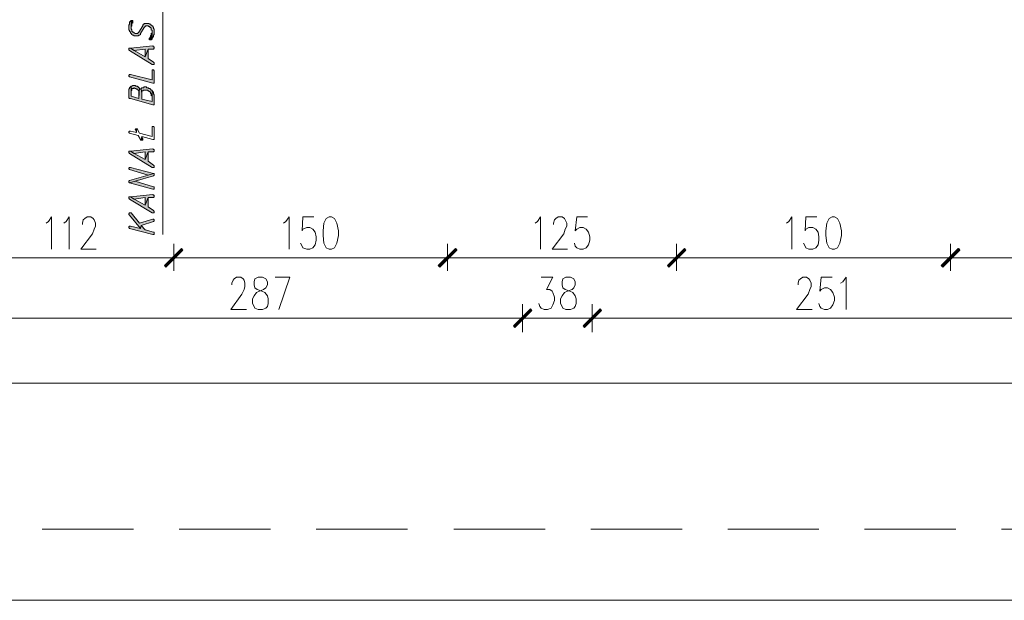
# Model space of a CAD drawing. Header units: inches. Extents: x 1504 to 12593, y -807 to 3183.
# Tile 24 of 256: x 3659 to 4196, y -807 to -489. Entities that reach past the tile are written whole.
import ezdxf

# ---------------------------------------------------------------- set-up
doc = ezdxf.new("R2010")
doc.units = ezdxf.units.IN
doc.header["$MEASUREMENT"] = 0
for name, color, linetype in [('at_Entity', 7, 'Continuous'), ('at_Rect', 7, 'Continuous'), ('at_Solid', 7, 'Continuous')]:
    doc.layers.add(name, color=color, linetype=linetype)

msp = doc.modelspace()

# ---------------------------------------------------------------- hatches: boundary and pattern name
at = {"layer": 'at_Solid', "lineweight": 15}
for points in [[(3718.07, -493.62), (3718.07, -494.89), (3718.51, -495.31), (3718.51, -495.74), (3718.96, -496.16), (3718.96, -496.58), (3719.35, -497), (3719.79, -497.42), (3720.19, -497.85), (3720.63, -497.85), (3721.02, -498.27), (3723.14, -498.27), (3723.59, -497.85), (3723.98, -497.85), (3724.43, -497.42), (3724.43, -497), (3726.54, -493.62), (3726.94, -493.2), (3727.38, -492.78), (3728.66, -492.78), (3729.06, -493.2), (3729.5, -493.2), (3729.5, -493.62), (3729.89, -493.62), (3730.34, -494.04), (3730.34, -494.89), (3730.78, -495.31), (3730.78, -499.96), (3730.78, -499.54), (3731.18, -499.11), (3731.18, -498.69), (3731.62, -498.69), (3731.62, -497.85), (3732.01, -497.42), (3732.01, -494.47), (3731.62, -494.47), (3731.62, -493.62), (3731.18, -493.2), (3731.18, -492.78), (3730.78, -492.78), (3730.34, -492.36), (3729.89, -491.93), (3729.5, -491.93), (3729.06, -491.51), (3726.54, -491.51), (3726.54, -491.93), (3726.1, -491.93), (3725.71, -492.36), (3725.71, -492.78), (3723.59, -496.16), (3723.14, -496.58), (3722.75, -497), (3721.47, -497), (3721.02, -496.58), (3720.63, -496.16), (3720.19, -496.16), (3719.79, -495.74), (3719.79, -494.89), (3719.35, -494.47), (3719.35, -489.82), (3718.96, -490.24), (3718.51, -490.67), (3718.51, -491.93), (3718.07, -492.36), (3718.07, -493.2)], [(3719.35, -489.82), (3719.35, -494.04), (3719.35, -493.2), (3719.79, -492.78), (3719.79, -491.51), (3720.19, -491.09), (3720.19, -490.67), (3720.19, -489.82), (3719.79, -489.82)], [(3729.06, -499.96), (3729.5, -500.38), (3730.34, -500.38), (3730.78, -499.96), (3730.78, -495.74), (3730.78, -496.58), (3730.34, -497), (3730.34, -497.85), (3729.89, -498.27), (3729.89, -498.69), (3729.5, -499.11), (3729.5, -499.54)], [(3718.07, -505.45), (3718.07, -505.87), (3718.51, -506.29), (3730.78, -513.9), (3732.01, -513.9), (3732.01, -513.05), (3731.62, -512.63), (3728.66, -510.52), (3728.66, -505.45), (3726.94, -509.67), (3721.02, -506.29), (3718.96, -505.03), (3718.07, -505.03)], [(3718.96, -505.03), (3721.02, -506.29), (3726.94, -505.45), (3726.94, -509.67), (3728.66, -505.45), (3731.62, -505.45), (3732.01, -505.03), (3732.01, -504.18), (3731.62, -504.18), (3731.18, -503.76)], [(3718.07, -520.23), (3718.51, -520.66), (3731.18, -524.03), (3732.01, -524.03), (3732.01, -517.28), (3731.62, -516.85), (3730.78, -516.85), (3730.78, -522.35), (3718.96, -519.39), (3718.51, -519.39), (3718.07, -519.81)], [(3718.07, -528.26), (3718.07, -531.64), (3718.07, -532.06), (3718.51, -532.48), (3718.96, -532.48), (3731.18, -535.86), (3732.01, -535.86), (3732.01, -531.64), (3732.01, -530.37), (3731.62, -529.95), (3731.62, -529.1), (3731.18, -528.68), (3730.78, -528.26), (3730.78, -527.84), (3730.78, -534.17), (3725.26, -532.91), (3725.26, -529.95), (3724.87, -526.99), (3724.87, -527.41), (3724.43, -527.41), (3723.98, -526.99), (3723.98, -526.57), (3723.59, -532.48), (3719.35, -531.22), (3719.35, -525.73), (3718.96, -526.15), (3718.51, -526.57), (3718.51, -526.99), (3718.07, -527.41), (3718.07, -527.84)], [(3719.35, -525.73), (3719.35, -528.26), (3719.79, -527.84), (3719.79, -526.99), (3720.63, -526.99), (3721.02, -526.57), (3721.47, -526.99), (3721.91, -526.99), (3722.31, -527.41), (3722.75, -527.41), (3723.14, -527.84), (3723.59, -528.26), (3723.59, -532.48), (3723.98, -526.57), (3723.59, -526.57), (3723.14, -526.15), (3722.75, -526.15), (3722.75, -525.73), (3721.91, -525.73), (3721.47, -525.3), (3720.19, -525.3), (3719.79, -525.73)], [(3724.87, -526.99), (3725.26, -529.95), (3725.26, -528.26), (3725.71, -528.26), (3726.1, -527.84), (3728.22, -527.84), (3728.66, -528.26), (3729.06, -528.26), (3729.06, -528.68), (3729.5, -528.68), (3729.89, -529.1), (3729.89, -529.53), (3730.34, -529.95), (3730.34, -530.79), (3730.78, -531.22), (3730.78, -534.17), (3730.78, -527.84), (3730.34, -527.84), (3729.89, -527.41), (3729.5, -526.99), (3729.06, -526.99), (3728.66, -526.57), (3727.83, -526.57), (3727.83, -526.15), (3726.54, -526.15), (3726.1, -526.57), (3725.26, -526.57)], [(3724.87, -555.29), (3725.71, -555.29), (3725.71, -554.87), (3725.71, -554.45), (3725.26, -553.18)], [(3718.07, -561.63), (3718.07, -562.05), (3718.51, -562.47), (3730.78, -570.08), (3732.01, -570.08), (3732.01, -569.23), (3731.62, -568.81), (3728.66, -566.7), (3728.66, -561.63), (3726.94, -565.85), (3721.02, -562.47), (3718.96, -561.21), (3718.07, -561.21)], [(3718.96, -561.21), (3721.02, -562.47), (3726.94, -561.63), (3726.94, -565.85), (3728.66, -561.63), (3731.62, -561.63), (3732.01, -561.21), (3732.01, -560.36), (3731.62, -560.36), (3731.18, -559.94)], [(3718.07, -570.92), (3718.51, -571.34), (3728.66, -574.3), (3731.62, -573.46), (3718.96, -570.08), (3718.51, -570.08), (3718.07, -570.5)], [(3718.07, -578.1), (3718.51, -578.53), (3721.47, -577.68), (3731.62, -574.72), (3732.01, -574.3), (3732.01, -573.88), (3732.01, -573.46), (3731.62, -573.46), (3728.66, -574.3), (3718.51, -577.26), (3718.07, -577.68)], [(3718.51, -578.53), (3731.18, -581.91), (3732.01, -581.91), (3732.01, -581.06), (3732.01, -580.64), (3731.62, -580.64), (3721.47, -577.68)], [(3718.96, -586.13), (3721.02, -587.39), (3726.94, -586.55), (3726.94, -590.77), (3728.66, -586.55), (3731.62, -586.55), (3732.01, -586.13), (3732.01, -585.28), (3731.62, -585.28), (3731.18, -584.86)], [(3718.07, -586.55), (3718.07, -586.97), (3718.51, -587.39), (3730.78, -595), (3732.01, -595), (3732.01, -594.15), (3731.62, -593.73), (3728.66, -591.62), (3728.66, -586.55), (3726.94, -590.77), (3721.02, -587.39), (3718.96, -586.13), (3718.07, -586.13)], [(3718.07, -595.84), (3718.51, -596.27), (3724.43, -603.45), (3724.87, -601.76), (3731.62, -599.65), (3732.01, -599.22), (3732.01, -598.8), (3731.62, -598.38), (3731.18, -598.38), (3723.98, -600.49), (3719.35, -595), (3718.51, -595), (3718.07, -595.42)], [(3718.07, -603.02), (3718.51, -603.45), (3731.18, -606.83), (3732.01, -606.83), (3732.01, -605.98), (3732.01, -605.56), (3731.62, -605.56), (3726.94, -604.29), (3724.87, -601.76), (3724.43, -603.45), (3718.96, -602.18), (3718.51, -602.18), (3718.07, -602.6)], [(3746.8, -614.43), (3738.37, -624.57), (3737.54, -623.72)], [(3737.54, -623.72), (3738.37, -624.57), (3746.8, -614.43)], [(3747.63, -615.27), (3746.8, -614.43), (3738.37, -624.57)], [(3738.37, -624.57), (3746.8, -614.43), (3747.63, -615.27)], [(3896.34, -614.43), (3887.89, -624.57), (3887.05, -623.72)], [(3887.05, -623.72), (3887.89, -624.57), (3896.76, -614.43)], [(3897.19, -615.27), (3896.34, -614.43), (3887.89, -624.57)], [(3887.89, -624.57), (3896.76, -614.43), (3897.19, -615.27)], [(4021.38, -614.43), (4012.92, -624.57), (4012.08, -623.72)], [(4012.08, -623.72), (4012.92, -624.57), (4021.38, -614.43)], [(4022.22, -615.27), (4021.38, -614.43), (4012.92, -624.57)], [(4012.92, -624.57), (4021.38, -614.43), (4022.22, -615.27)], [(4170.9, -614.43), (4162.46, -624.57), (4161.61, -623.72)], [(4161.61, -623.72), (4162.46, -624.57), (4171.33, -614.43)], [(4171.75, -615.27), (4170.9, -614.43), (4162.46, -624.57)], [(4162.46, -624.57), (4171.33, -614.43), (4171.75, -615.27)], [(3937.32, -647.38), (3928.87, -657.51), (3928.02, -656.67)], [(3928.02, -656.67), (3928.87, -657.51), (3937.32, -647.38)], [(3938.16, -648.22), (3937.32, -647.38), (3928.87, -657.51)], [(3928.87, -657.51), (3937.32, -647.38), (3938.16, -648.22)], [(3975.33, -647.38), (3966.88, -657.51), (3966.04, -656.67)], [(3966.04, -656.67), (3966.88, -657.51), (3975.33, -647.38)], [(3976.18, -648.22), (3975.33, -647.38), (3966.88, -657.51)], [(3966.88, -657.51), (3975.33, -647.38), (3976.18, -648.22)]]:
    msp.add_hatch(color=7, dxfattribs=at).paths.add_polyline_path(points)

# ---------------------------------------------------------------- linework, layer by layer
at = {"layer": 'at_Entity', "color": 7, "lineweight": 15}
for p, q in [((3736.7, -606.83), (3736.7, -356.34)), ((3718.51, -491.93), (3718.07, -492.36)), ((3718.07, -492.36), (3718.07, -493.2)), ((3718.07, -493.2), (3718.07, -493.62)), ((3718.07, -493.62), (3718.07, -494.89)), ((3718.96, -490.24), (3718.51, -490.67)), ((3718.51, -490.67), (3718.51, -491.93)), ((3719.35, -489.82), (3718.96, -490.24)), ((3718.96, -490.24), (3718.96, -490.24)), ((3719.35, -489.82), (3719.35, -494.04)), ((3719.79, -489.82), (3719.35, -489.82)), ((3719.35, -494.47), (3719.35, -489.82)), ((3719.35, -489.82), (3719.35, -489.82)), ((3719.35, -493.2), (3719.79, -492.78)), ((3719.35, -494.04), (3719.35, -493.2)), ((3719.79, -494.89), (3719.35, -494.47)), ((3720.19, -489.82), (3719.79, -489.82)), ((3719.79, -491.51), (3720.19, -491.09)), ((3719.79, -492.78), (3719.79, -491.51)), ((3720.19, -490.67), (3720.19, -489.82)), ((3720.19, -491.09), (3720.19, -490.67)), ((3725.71, -492.78), (3723.59, -496.16)), ((3724.43, -497), (3726.54, -493.62)), ((3726.1, -491.93), (3725.71, -492.36)), ((3725.71, -492.36), (3725.71, -492.78)), ((3726.54, -491.93), (3726.1, -491.93)), ((3729.06, -491.51), (3726.54, -491.51)), ((3726.54, -491.51), (3726.54, -491.93)), ((3726.54, -493.62), (3726.94, -493.2)), ((3726.94, -493.2), (3727.38, -492.78)), ((3726.94, -493.2), (3726.94, -493.2)), ((3727.38, -492.78), (3728.66, -492.78)), ((3728.66, -492.78), (3729.06, -493.2)), ((3729.5, -491.93), (3729.06, -491.51)), ((3729.06, -493.2), (3729.5, -493.2)), ((3729.89, -491.93), (3729.5, -491.93)), ((3729.5, -493.2), (3729.5, -493.62)), ((3729.5, -493.62), (3729.89, -493.62)), ((3730.34, -492.36), (3729.89, -491.93)), ((3729.89, -493.62), (3730.34, -494.04)), ((3730.78, -492.78), (3730.34, -492.36)), ((3730.34, -492.36), (3730.34, -492.36)), ((3730.34, -494.04), (3730.34, -494.89)), ((3731.18, -492.78), (3730.78, -492.78)), ((3731.18, -493.2), (3731.18, -492.78)), ((3731.62, -493.62), (3731.18, -493.2)), ((3731.62, -494.47), (3731.62, -493.62)), ((3732.01, -494.47), (3731.62, -494.47)), ((3732.01, -497.42), (3732.01, -494.47)), ((3718.07, -494.89), (3718.51, -495.31)), ((3718.51, -495.31), (3718.51, -495.74)), ((3718.51, -495.74), (3718.51, -495.74)), ((3718.51, -495.74), (3718.96, -496.16)), ((3718.96, -496.16), (3718.96, -496.58)), ((3718.96, -496.58), (3719.35, -497)), ((3719.35, -497), (3719.35, -497)), ((3719.35, -497), (3719.79, -497.42)), ((3719.79, -495.74), (3719.79, -494.89)), ((3720.19, -496.16), (3719.79, -495.74)), ((3719.79, -497.42), (3719.79, -497.42)), ((3719.79, -497.42), (3720.19, -497.85)), ((3720.63, -496.16), (3720.19, -496.16)), ((3720.19, -497.85), (3720.63, -497.85)), ((3721.02, -496.58), (3720.63, -496.16)), ((3720.63, -497.85), (3721.02, -498.27)), ((3721.47, -497), (3721.02, -496.58)), ((3721.02, -496.58), (3721.02, -496.58)), ((3721.02, -498.27), (3723.14, -498.27)), ((3722.75, -497), (3721.47, -497)), ((3723.14, -496.58), (3722.75, -497)), ((3723.59, -496.16), (3723.14, -496.58)), ((3723.14, -496.58), (3723.14, -496.58)), ((3723.14, -498.27), (3723.59, -497.85)), ((3723.59, -497.85), (3723.98, -497.85)), ((3723.98, -497.85), (3724.43, -497.42)), ((3724.43, -497.42), (3724.43, -497)), ((3729.5, -499.54), (3729.06, -499.96)), ((3729.89, -498.69), (3729.5, -499.11)), ((3729.5, -499.11), (3729.5, -499.54)), ((3729.5, -499.54), (3729.5, -499.54)), ((3730.34, -497.85), (3729.89, -498.27)), ((3729.89, -498.27), (3729.89, -498.69)), ((3730.34, -494.89), (3730.78, -495.31)), ((3730.78, -496.58), (3730.34, -497)), ((3730.34, -497), (3730.34, -497.85)), ((3730.78, -495.31), (3730.78, -499.96)), ((3730.78, -499.96), (3730.78, -495.74)), ((3730.78, -495.74), (3730.78, -496.58)), ((3730.78, -499.54), (3731.18, -499.11)), ((3730.78, -499.96), (3730.78, -499.54)), ((3731.18, -499.11), (3731.18, -498.69)), ((3731.18, -498.69), (3731.62, -498.69)), ((3731.62, -497.85), (3732.01, -497.42)), ((3731.62, -498.69), (3731.62, -497.85)), ((3718.96, -505.03), (3718.07, -505.03)), ((3718.07, -505.03), (3718.07, -505.45)), ((3731.18, -503.76), (3718.96, -505.03)), ((3718.96, -505.03), (3721.02, -506.29)), ((3721.02, -506.29), (3718.96, -505.03)), ((3729.06, -499.96), (3729.06, -499.96)), ((3729.06, -499.96), (3729.5, -500.38)), ((3729.5, -500.38), (3730.34, -500.38)), ((3730.34, -500.38), (3730.78, -499.96)), ((3731.62, -504.18), (3731.18, -503.76)), ((3732.01, -504.18), (3731.62, -504.18)), ((3731.62, -505.45), (3732.01, -505.03)), ((3732.01, -505.03), (3732.01, -504.18)), ((3718.07, -505.45), (3718.07, -505.87)), ((3718.07, -505.87), (3718.51, -506.29)), ((3718.51, -506.29), (3730.78, -513.9)), ((3721.02, -506.29), (3726.94, -505.45)), ((3726.94, -509.67), (3721.02, -506.29)), ((3726.94, -505.45), (3726.94, -509.67)), ((3726.94, -509.67), (3728.66, -505.45)), ((3728.66, -505.45), (3726.94, -509.67)), ((3728.66, -505.45), (3731.62, -505.45)), ((3728.66, -510.52), (3728.66, -505.45)), ((3731.62, -512.63), (3728.66, -510.52)), ((3730.78, -513.9), (3732.01, -513.9)), ((3732.01, -513.05), (3731.62, -512.63)), ((3732.01, -513.9), (3732.01, -513.05)), ((3732.01, -513.05), (3732.01, -513.05)), ((3718.51, -519.39), (3718.07, -519.81)), ((3718.07, -519.81), (3718.07, -520.23)), ((3718.07, -520.23), (3718.07, -520.23)), ((3718.07, -520.23), (3718.51, -520.66)), ((3718.96, -519.39), (3718.51, -519.39)), ((3718.51, -520.66), (3718.51, -520.66)), ((3718.51, -520.66), (3731.18, -524.03)), ((3730.78, -522.35), (3718.96, -519.39)), ((3731.62, -516.85), (3730.78, -516.85)), ((3730.78, -516.85), (3730.78, -522.35)), ((3732.01, -517.28), (3731.62, -516.85)), ((3732.01, -524.03), (3732.01, -517.28)), ((3718.96, -526.15), (3718.51, -526.57)), ((3718.51, -526.57), (3718.51, -526.99)), ((3719.35, -525.73), (3718.96, -526.15)), ((3718.96, -526.15), (3718.96, -526.15)), ((3719.35, -525.73), (3719.35, -528.26)), ((3719.79, -525.73), (3719.35, -525.73)), ((3719.35, -531.22), (3719.35, -525.73)), ((3720.19, -525.3), (3719.79, -525.73)), ((3721.47, -525.3), (3720.19, -525.3)), ((3720.63, -526.99), (3721.02, -526.57)), ((3721.02, -526.57), (3721.02, -526.57)), ((3721.02, -526.57), (3721.47, -526.99)), ((3721.91, -525.73), (3721.47, -525.3)), ((3722.75, -525.73), (3721.91, -525.73)), ((3722.75, -526.15), (3722.75, -525.73)), ((3723.14, -526.15), (3722.75, -526.15)), ((3723.59, -526.57), (3723.14, -526.15)), ((3723.59, -532.48), (3723.98, -526.57)), ((3723.98, -526.57), (3723.59, -526.57)), ((3723.98, -526.57), (3723.59, -532.48)), ((3723.98, -526.99), (3723.98, -526.57)), ((3725.26, -526.57), (3724.87, -526.99)), ((3726.1, -526.57), (3725.26, -526.57)), ((3726.54, -526.15), (3726.1, -526.57)), ((3727.83, -526.15), (3726.54, -526.15)), ((3727.83, -526.57), (3727.83, -526.15)), ((3728.66, -526.57), (3727.83, -526.57)), ((3729.06, -526.99), (3728.66, -526.57)), ((3731.18, -524.03), (3732.01, -524.03)), ((3718.51, -526.99), (3718.07, -527.41)), ((3718.07, -527.41), (3718.07, -527.84)), ((3718.07, -527.84), (3718.07, -528.26)), ((3718.07, -528.26), (3718.07, -531.64)), ((3718.07, -531.64), (3718.07, -532.06)), ((3718.07, -532.06), (3718.51, -532.48)), ((3719.35, -528.26), (3719.79, -527.84)), ((3719.35, -528.26), (3719.35, -528.26)), ((3723.59, -532.48), (3719.35, -531.22)), ((3719.79, -527.84), (3719.79, -526.99)), ((3719.79, -526.99), (3720.63, -526.99)), ((3721.47, -526.99), (3721.91, -526.99)), ((3721.91, -526.99), (3722.31, -527.41)), ((3722.31, -527.41), (3722.75, -527.41)), ((3722.75, -527.41), (3723.14, -527.84)), ((3723.14, -527.84), (3723.14, -527.84)), ((3723.14, -527.84), (3723.59, -528.26)), ((3723.59, -528.26), (3723.59, -532.48)), ((3724.43, -527.41), (3723.98, -526.99)), ((3724.87, -527.41), (3724.43, -527.41)), ((3724.87, -526.99), (3725.26, -529.95)), ((3725.26, -529.95), (3724.87, -526.99)), ((3724.87, -526.99), (3724.87, -527.41)), ((3725.26, -529.95), (3725.26, -528.26)), ((3725.26, -528.26), (3725.71, -528.26)), ((3725.26, -532.91), (3725.26, -529.95)), ((3725.71, -528.26), (3726.1, -527.84)), ((3726.1, -527.84), (3728.22, -527.84)), ((3728.22, -527.84), (3728.66, -528.26)), ((3728.66, -528.26), (3729.06, -528.26)), ((3729.5, -526.99), (3729.06, -526.99)), ((3729.06, -528.26), (3729.06, -528.68)), ((3729.06, -528.68), (3729.5, -528.68)), ((3729.89, -527.41), (3729.5, -526.99)), ((3729.5, -528.68), (3729.89, -529.1)), ((3730.34, -527.84), (3729.89, -527.41)), ((3729.89, -527.41), (3729.89, -527.41)), ((3729.89, -529.1), (3729.89, -529.53)), ((3729.89, -529.53), (3730.34, -529.95)), ((3730.78, -527.84), (3730.34, -527.84)), ((3730.34, -529.95), (3730.34, -530.79)), ((3730.34, -530.79), (3730.78, -531.22)), ((3730.78, -534.17), (3730.78, -527.84)), ((3730.78, -528.26), (3730.78, -527.84)), ((3730.78, -527.84), (3730.78, -534.17)), ((3731.18, -528.68), (3730.78, -528.26)), ((3730.78, -531.22), (3730.78, -534.17)), ((3731.62, -529.1), (3731.18, -528.68)), ((3731.18, -528.68), (3731.18, -528.68)), ((3731.62, -529.95), (3731.62, -529.1)), ((3732.01, -530.37), (3731.62, -529.95)), ((3732.01, -531.64), (3732.01, -530.37)), ((3732.01, -535.86), (3732.01, -531.64)), ((3718.51, -532.48), (3718.96, -532.48)), ((3718.96, -532.48), (3731.18, -535.86)), ((3730.78, -534.17), (3725.26, -532.91)), ((3731.18, -535.86), (3732.01, -535.86)), ((3731.62, -547.69), (3730.78, -547.69)), ((3730.78, -547.69), (3730.78, -553.18)), ((3732.01, -548.11), (3731.62, -547.69)), ((3732.01, -554.87), (3732.01, -548.11)), ((3718.51, -550.22), (3718.07, -550.65)), ((3718.07, -550.65), (3718.07, -551.07)), ((3718.07, -550.65), (3718.07, -550.65)), ((3718.07, -551.07), (3718.51, -551.49)), ((3718.96, -550.22), (3718.51, -550.22)), ((3718.51, -551.49), (3718.51, -551.49)), ((3718.51, -551.49), (3723.14, -552.76)), ((3722.31, -551.07), (3718.96, -550.22)), ((3721.91, -548.96), (3721.47, -549.38)), ((3721.47, -549.38), (3721.91, -549.8)), ((3721.47, -549.38), (3721.47, -549.38)), ((3722.31, -548.96), (3721.91, -548.96)), ((3721.91, -549.8), (3722.31, -551.07)), ((3722.31, -551.07), (3722.31, -548.96)), ((3722.75, -548.96), (3722.31, -548.96)), ((3722.31, -548.96), (3722.31, -551.07)), ((3722.75, -549.38), (3722.75, -548.96)), ((3723.98, -551.49), (3722.75, -549.38)), ((3723.14, -552.76), (3724.43, -554.87)), ((3730.78, -553.18), (3723.98, -551.49)), ((3725.26, -553.18), (3724.87, -555.29)), ((3724.87, -555.29), (3725.26, -553.18)), ((3725.71, -554.45), (3725.26, -553.18)), ((3725.26, -553.18), (3731.18, -554.87)), ((3724.43, -554.87), (3724.43, -555.29)), ((3724.43, -555.29), (3724.87, -555.29)), ((3724.87, -555.29), (3725.71, -555.29)), ((3725.71, -554.87), (3725.71, -554.45)), ((3725.71, -555.29), (3725.71, -554.87)), ((3731.18, -554.87), (3732.01, -554.87)), ((3718.96, -561.21), (3718.07, -561.21)), ((3718.07, -561.21), (3718.07, -561.63)), ((3718.07, -561.63), (3718.07, -562.05)), ((3718.07, -562.05), (3718.51, -562.47)), ((3718.51, -562.47), (3730.78, -570.08)), ((3731.18, -559.94), (3718.96, -561.21)), ((3718.96, -561.21), (3721.02, -562.47)), ((3721.02, -562.47), (3718.96, -561.21)), ((3721.02, -562.47), (3726.94, -561.63)), ((3726.94, -565.85), (3721.02, -562.47)), ((3726.94, -561.63), (3726.94, -565.85)), ((3726.94, -565.85), (3728.66, -561.63)), ((3728.66, -561.63), (3726.94, -565.85)), ((3728.66, -561.63), (3731.62, -561.63)), ((3728.66, -566.7), (3728.66, -561.63)), ((3731.62, -560.36), (3731.18, -559.94)), ((3732.01, -560.36), (3731.62, -560.36)), ((3731.62, -561.63), (3732.01, -561.21)), ((3732.01, -561.21), (3732.01, -560.36)), ((3731.62, -568.81), (3728.66, -566.7)), ((3732.01, -569.23), (3731.62, -568.81)), ((3732.01, -570.08), (3732.01, -569.23)), ((3732.01, -569.23), (3732.01, -569.23)), ((3718.51, -570.08), (3718.07, -570.5)), ((3718.07, -570.5), (3718.07, -570.92)), ((3718.07, -570.92), (3718.07, -570.92)), ((3718.07, -570.92), (3718.51, -571.34)), ((3718.96, -570.08), (3718.51, -570.08)), ((3718.51, -571.34), (3718.51, -571.34)), ((3718.51, -571.34), (3728.66, -574.3)), ((3728.66, -574.3), (3718.51, -577.26)), ((3731.62, -573.46), (3718.96, -570.08)), ((3721.47, -577.68), (3731.62, -574.72)), ((3728.66, -574.3), (3731.62, -573.46)), ((3731.62, -573.46), (3728.66, -574.3)), ((3730.78, -570.08), (3732.01, -570.08)), ((3732.01, -573.46), (3731.62, -573.46)), ((3731.62, -574.72), (3732.01, -574.3)), ((3731.62, -574.72), (3731.62, -574.72)), ((3732.01, -573.88), (3732.01, -573.46)), ((3732.01, -574.3), (3732.01, -573.88)), ((3718.51, -577.26), (3718.07, -577.68)), ((3718.07, -577.68), (3718.07, -578.1)), ((3718.07, -578.1), (3718.07, -578.1)), ((3718.07, -578.1), (3718.51, -578.53)), ((3718.51, -577.26), (3718.51, -577.26)), ((3721.47, -577.68), (3718.51, -578.53)), ((3718.51, -578.53), (3721.47, -577.68)), ((3718.51, -578.53), (3731.18, -581.91)), ((3718.51, -578.53), (3718.51, -578.53)), ((3731.62, -580.64), (3721.47, -577.68)), ((3731.18, -584.86), (3718.96, -586.13)), ((3731.18, -581.91), (3732.01, -581.91)), ((3731.62, -585.28), (3731.18, -584.86)), ((3732.01, -580.64), (3731.62, -580.64)), ((3732.01, -585.28), (3731.62, -585.28)), ((3732.01, -581.06), (3732.01, -580.64)), ((3732.01, -581.91), (3732.01, -581.06)), ((3732.01, -586.13), (3732.01, -585.28)), ((3718.96, -586.13), (3718.07, -586.13)), ((3718.07, -586.13), (3718.07, -586.55)), ((3718.07, -586.55), (3718.07, -586.97)), ((3718.07, -586.97), (3718.51, -587.39)), ((3718.51, -587.39), (3730.78, -595)), ((3718.96, -586.13), (3721.02, -587.39)), ((3721.02, -587.39), (3718.96, -586.13)), ((3721.02, -587.39), (3726.94, -586.55)), ((3726.94, -590.77), (3721.02, -587.39)), ((3726.94, -586.55), (3726.94, -590.77)), ((3726.94, -590.77), (3728.66, -586.55)), ((3728.66, -586.55), (3726.94, -590.77)), ((3728.66, -586.55), (3731.62, -586.55)), ((3728.66, -591.62), (3728.66, -586.55)), ((3731.62, -586.55), (3732.01, -586.13)), ((3718.51, -595), (3718.07, -595.42)), ((3718.07, -595.42), (3718.07, -595.84)), ((3718.07, -595.84), (3718.07, -595.84)), ((3718.07, -595.84), (3718.51, -596.27)), ((3719.35, -595), (3718.51, -595)), ((3718.51, -596.27), (3724.43, -603.45)), ((3723.98, -600.49), (3719.35, -595)), ((3731.62, -593.73), (3728.66, -591.62)), ((3730.78, -595), (3732.01, -595)), ((3732.01, -594.15), (3731.62, -593.73)), ((3732.01, -595), (3732.01, -594.15)), ((3732.01, -594.15), (3732.01, -594.15)), ((3672.88, -600.49), (3674.16, -599.65)), ((3674.16, -599.65), (3675.83, -597.11)), ((3675.83, -597.11), (3675.83, -614.85)), ((3682.58, -600.49), (3683.87, -599.65)), ((3683.87, -599.65), (3685.54, -597.11)), ((3685.54, -597.11), (3685.54, -614.85)), ((3692.74, -600.49), (3693.18, -598.8)), ((3692.74, -601.33), (3692.74, -600.49)), ((3693.18, -598.8), (3694.02, -597.95)), ((3694.02, -597.95), (3695.3, -597.11)), ((3695.3, -597.11), (3697.37, -597.11)), ((3697.37, -597.11), (3698.65, -597.95)), ((3698.65, -597.95), (3699.1, -598.8)), ((3699.1, -598.8), (3699.93, -600.49)), ((3699.93, -600.49), (3699.93, -602.18)), ((3731.18, -598.38), (3723.98, -600.49)), ((3724.43, -603.45), (3724.87, -601.76)), ((3724.87, -601.76), (3724.43, -603.45)), ((3724.87, -601.76), (3731.62, -599.65)), ((3726.94, -604.29), (3724.87, -601.76)), ((3731.62, -598.38), (3731.18, -598.38)), ((3732.01, -598.8), (3731.62, -598.38)), ((3731.62, -599.65), (3732.01, -599.22)), ((3731.62, -599.65), (3731.62, -599.65)), ((3732.01, -599.22), (3732.01, -598.8)), ((3732.01, -598.8), (3732.01, -598.8)), ((3802.58, -600.49), (3803.81, -599.65)), ((3803.81, -599.65), (3805.54, -597.11)), ((3805.54, -597.11), (3805.54, -614.85)), ((3813.13, -597.11), (3812.68, -604.72)), ((3819.05, -597.11), (3813.13, -597.11)), ((3824.54, -600.49), (3824.11, -604.72)), ((3825.8, -597.95), (3824.54, -600.49)), ((3827.49, -597.11), (3825.8, -597.95)), ((3828.76, -597.11), (3827.49, -597.11)), ((3830.45, -597.95), (3828.76, -597.11)), ((3831.72, -600.49), (3830.45, -597.95)), ((3832.56, -604.72), (3831.72, -600.49)), ((3939.85, -600.49), (3941.12, -599.65)), ((3941.12, -599.65), (3942.8, -597.11)), ((3942.8, -597.11), (3942.8, -614.85)), ((3949.98, -600.49), (3950.41, -598.8)), ((3949.98, -601.33), (3949.98, -600.49)), ((3950.41, -598.8), (3951.26, -597.95)), ((3951.26, -597.95), (3952.52, -597.11)), ((3952.52, -597.11), (3954.63, -597.11)), ((3954.63, -597.11), (3955.9, -597.95)), ((3955.9, -597.95), (3956.32, -598.8)), ((3956.32, -598.8), (3957.17, -600.49)), ((3957.17, -600.49), (3957.17, -602.18)), ((3962.66, -597.11), (3961.82, -604.72)), ((3968.57, -597.11), (3962.66, -597.11)), ((4077.13, -600.49), (4078.4, -599.65)), ((4078.4, -599.65), (4080.09, -597.11)), ((4080.09, -597.11), (4080.09, -614.85)), ((4087.69, -597.11), (4087.27, -604.72)), ((4093.6, -597.11), (4087.69, -597.11)), ((4099.09, -600.49), (4098.67, -604.72)), ((4100.37, -597.95), (4099.09, -600.49)), ((4102.05, -597.11), (4100.37, -597.95)), ((4103.32, -597.11), (4102.05, -597.11)), ((4105.01, -597.95), (4103.32, -597.11)), ((4106.28, -600.49), (4105.01, -597.95)), ((4107.12, -604.72), (4106.28, -600.49)), ((3698.26, -606.4), (3691.9, -614.85)), ((3699.1, -603.87), (3698.26, -606.4)), ((3699.93, -602.18), (3699.1, -603.87)), ((3718.51, -602.18), (3718.07, -602.6)), ((3718.07, -602.6), (3718.07, -603.02)), ((3718.07, -603.02), (3718.07, -603.02)), ((3718.07, -603.02), (3718.51, -603.45)), ((3718.96, -602.18), (3718.51, -602.18)), ((3718.51, -603.45), (3718.51, -603.45)), ((3718.51, -603.45), (3731.18, -606.83)), ((3724.43, -603.45), (3718.96, -602.18)), ((3731.62, -605.56), (3726.94, -604.29)), ((3731.18, -606.83), (3732.01, -606.83)), ((3732.01, -605.56), (3731.62, -605.56)), ((3732.01, -605.98), (3732.01, -605.56)), ((3732.01, -606.83), (3732.01, -605.98)), ((3812.68, -604.72), (3813.13, -603.87)), ((3813.13, -603.87), (3815.24, -603.02)), ((3815.24, -603.02), (3816.93, -603.02)), ((3816.93, -603.02), (3818.62, -603.87)), ((3818.62, -603.87), (3819.89, -605.56)), ((3819.89, -605.56), (3820.31, -608.09)), ((3824.11, -604.72), (3824.11, -607.25)), ((3824.11, -607.25), (3824.54, -611.47)), ((3831.72, -611.47), (3832.56, -607.25)), ((3832.56, -607.25), (3832.56, -604.72)), ((3955.48, -606.4), (3949.14, -614.85)), ((3956.32, -603.87), (3955.48, -606.4)), ((3957.17, -602.18), (3956.32, -603.87)), ((3961.82, -604.72), (3962.66, -603.87)), ((3962.66, -603.87), (3964.35, -603.02)), ((3964.35, -603.02), (3966.04, -603.02)), ((3966.04, -603.02), (3967.73, -603.87)), ((3967.73, -603.87), (3969, -605.56)), ((3969, -605.56), (3969.84, -608.09)), ((4087.27, -604.72), (4087.69, -603.87)), ((4087.69, -603.87), (4089.38, -603.02)), ((4089.38, -603.02), (4091.49, -603.02)), ((4091.49, -603.02), (4093.18, -603.87)), ((4093.18, -603.87), (4094.45, -605.56)), ((4094.45, -605.56), (4094.87, -608.09)), ((4098.67, -604.72), (4098.67, -607.25)), ((4098.67, -607.25), (4099.09, -611.47)), ((4106.28, -611.47), (4107.12, -607.25)), ((4107.12, -607.25), (4107.12, -604.72)), ((3742.61, -611.9), (3742.61, -626.68)), ((3742.61, -626.68), (3742.61, -611.9)), ((3812.68, -613.16), (3811.84, -611.47)), ((3819.89, -612.32), (3818.62, -614.01)), ((3820.31, -609.78), (3819.89, -612.32)), ((3820.31, -608.09), (3820.31, -609.78)), ((3824.54, -611.47), (3825.8, -614.01)), ((3830.45, -614.01), (3831.72, -611.47)), ((3892.12, -611.9), (3892.12, -626.68)), ((3892.12, -626.68), (3892.12, -611.9)), ((3961.82, -613.16), (3961.39, -611.47)), ((3969, -612.32), (3967.73, -614.01)), ((3969.84, -609.78), (3969, -612.32)), ((3969.84, -608.09), (3969.84, -609.78)), ((4017.15, -611.9), (4017.15, -626.68)), ((4017.15, -626.68), (4017.15, -611.9)), ((4087.27, -613.16), (4086.42, -611.47)), ((4094.45, -612.32), (4093.18, -614.01)), ((4094.87, -609.78), (4094.45, -612.32)), ((4094.87, -608.09), (4094.87, -609.78)), ((4099.09, -611.47), (4100.37, -614.01)), ((4105.01, -614.01), (4106.28, -611.47)), ((4166.68, -611.9), (4166.68, -626.68)), ((4166.68, -626.68), (4166.68, -611.9)), ((3691.9, -614.85), (3700.32, -614.85)), ((3737.54, -623.72), (3746.8, -614.43)), ((3746.8, -614.43), (3737.54, -623.72)), ((3737.93, -624.14), (3747.24, -614.85)), ((3747.24, -614.85), (3737.93, -624.14)), ((3746.8, -614.43), (3738.37, -624.57)), ((3746.8, -614.43), (3738.37, -624.57)), ((3738.37, -624.57), (3746.8, -614.43)), ((3738.37, -624.57), (3746.8, -614.43)), ((3738.37, -624.57), (3747.63, -615.27)), ((3747.63, -615.27), (3738.37, -624.57)), ((3747.63, -615.27), (3746.8, -614.43)), ((3746.8, -614.43), (3747.63, -615.27)), ((3813.13, -614.01), (3812.68, -613.16)), ((3815.24, -614.85), (3813.13, -614.01)), ((3816.93, -614.85), (3815.24, -614.85)), ((3818.62, -614.01), (3816.93, -614.85)), ((3825.8, -614.01), (3827.49, -614.85)), ((3827.49, -614.85), (3828.76, -614.85)), ((3828.76, -614.85), (3830.45, -614.01)), ((3887.05, -623.72), (3896.34, -614.43)), ((3896.76, -614.43), (3887.05, -623.72)), ((3887.47, -624.14), (3896.76, -614.85)), ((3897.19, -614.85), (3887.47, -624.14)), ((3896.34, -614.43), (3887.89, -624.57)), ((3896.34, -614.43), (3887.89, -624.57)), ((3887.89, -624.57), (3896.76, -614.43)), ((3887.89, -624.57), (3896.76, -614.43)), ((3887.89, -624.57), (3897.19, -615.27)), ((3897.19, -615.27), (3887.89, -624.57)), ((3897.19, -615.27), (3896.34, -614.43)), ((3896.76, -614.43), (3897.19, -615.27)), ((3949.14, -614.85), (3957.59, -614.85)), ((3962.66, -614.01), (3961.82, -613.16)), ((3964.35, -614.85), (3962.66, -614.01)), ((3966.04, -614.85), (3964.35, -614.85)), ((3967.73, -614.01), (3966.04, -614.85)), ((4012.08, -623.72), (4021.38, -614.43)), ((4021.38, -614.43), (4012.08, -623.72)), ((4012.51, -624.14), (4021.79, -614.85)), ((4021.79, -614.85), (4012.51, -624.14)), ((4021.38, -614.43), (4012.92, -624.57)), ((4021.38, -614.43), (4012.92, -624.57)), ((4012.92, -624.57), (4021.38, -614.43)), ((4012.92, -624.57), (4021.38, -614.43)), ((4012.92, -624.57), (4022.22, -615.27)), ((4022.22, -615.27), (4012.92, -624.57)), ((4022.22, -615.27), (4021.38, -614.43)), ((4021.38, -614.43), (4022.22, -615.27)), ((4087.69, -614.01), (4087.27, -613.16)), ((4089.38, -614.85), (4087.69, -614.01)), ((4091.49, -614.85), (4089.38, -614.85)), ((4093.18, -614.01), (4091.49, -614.85)), ((4100.37, -614.01), (4102.05, -614.85)), ((4102.05, -614.85), (4103.32, -614.85)), ((4103.32, -614.85), (4105.01, -614.01)), ((4161.61, -623.72), (4170.9, -614.43)), ((4171.33, -614.43), (4161.61, -623.72)), ((4162.03, -624.14), (4171.33, -614.85)), ((4171.33, -614.85), (4162.03, -624.14)), ((4170.9, -614.43), (4162.46, -624.57)), ((4170.9, -614.43), (4162.46, -624.57)), ((4162.46, -624.57), (4171.33, -614.43)), ((4162.46, -624.57), (4171.33, -614.43)), ((4162.46, -624.57), (4171.75, -615.27)), ((4171.75, -615.27), (4162.46, -624.57)), ((4171.75, -615.27), (4170.9, -614.43)), ((4171.33, -614.43), (4171.75, -615.27)), ((3636.56, -619.5), (3737.09, -619.5)), ((3734.58, -619.5), (3751.04, -619.5)), ((3751.04, -619.5), (3734.58, -619.5)), ((3748.08, -619.5), (3886.63, -619.5)), ((3884.09, -619.5), (3900.57, -619.5)), ((3900.57, -619.5), (3884.09, -619.5)), ((3898.04, -619.5), (4011.66, -619.5)), ((4008.7, -619.5), (4025.6, -619.5)), ((4025.6, -619.5), (4008.7, -619.5)), ((4022.64, -619.5), (4161.19, -619.5)), ((4158.65, -619.5), (4175.13, -619.5)), ((4175.13, -619.5), (4158.65, -619.5)), ((4172.59, -619.5), (4548.11, -619.5)), ((3738.37, -624.57), (3737.54, -623.72)), ((3737.54, -623.72), (3738.37, -624.57)), ((3887.89, -624.57), (3887.05, -623.72)), ((3887.05, -623.72), (3887.89, -624.57)), ((4012.92, -624.57), (4012.08, -623.72)), ((4012.08, -623.72), (4012.92, -624.57)), ((4162.46, -624.57), (4161.61, -623.72)), ((4161.61, -623.72), (4162.46, -624.57)), ((3774.24, -633.44), (3775.14, -631.75)), ((3774.24, -634.28), (3774.24, -633.44)), ((3775.14, -631.75), (3775.53, -630.9)), ((3775.53, -630.9), (3776.81, -630.06)), ((3776.81, -630.06), (3779.32, -630.06)), ((3779.32, -630.06), (3780.6, -630.9)), ((3780.6, -630.9), (3781.05, -631.75)), ((3781.05, -631.75), (3781.44, -633.44)), ((3781.44, -633.44), (3781.44, -635.13)), ((3786.96, -630.9), (3786.52, -632.59)), ((3786.52, -632.59), (3786.52, -634.28)), ((3788.64, -630.06), (3786.96, -630.9)), ((3791.15, -630.06), (3788.64, -630.06)), ((3792.88, -630.9), (3791.15, -630.06)), ((3793.71, -632.59), (3792.88, -630.9)), ((3793.71, -634.28), (3793.71, -632.59)), ((3797.9, -630.06), (3805.93, -630.06)), ((3805.93, -630.06), (3800.02, -647.8)), ((3943.23, -630.06), (3949.57, -630.06)), ((3949.57, -630.06), (3946.19, -636.82)), ((3955.06, -630.9), (3954.63, -632.59)), ((3954.63, -632.59), (3954.63, -634.28)), ((3956.75, -630.06), (3955.06, -630.9)), ((3959.28, -630.06), (3956.75, -630.06)), ((3960.97, -630.9), (3959.28, -630.06)), ((3961.82, -632.59), (3960.97, -630.9)), ((3961.82, -634.28), (3961.82, -632.59)), ((4083.47, -633.44), (4083.89, -631.75)), ((4083.47, -634.28), (4083.47, -633.44)), ((4083.89, -631.75), (4084.73, -630.9)), ((4084.73, -630.9), (4086, -630.06)), ((4086, -630.06), (4088.11, -630.06)), ((4088.11, -630.06), (4089.38, -630.9)), ((4089.38, -630.9), (4089.8, -631.75)), ((4089.8, -631.75), (4090.65, -633.44)), ((4090.65, -633.44), (4090.65, -635.13)), ((4096.14, -630.06), (4095.29, -637.66)), ((4102.05, -630.06), (4096.14, -630.06)), ((4106.7, -633.44), (4107.96, -632.59)), ((4107.96, -632.59), (4109.65, -630.06)), ((4109.65, -630.06), (4109.65, -647.8)), ((3779.77, -639.35), (3773.85, -647.8)), ((3781.05, -636.82), (3779.77, -639.35)), ((3781.44, -635.13), (3781.05, -636.82)), ((3786.52, -634.28), (3786.96, -635.97)), ((3786.52, -640.2), (3787.8, -638.51)), ((3786.96, -635.97), (3788.19, -636.82)), ((3787.8, -638.51), (3789.47, -637.66)), ((3788.19, -636.82), (3790.76, -637.66)), ((3789.47, -637.66), (3791.59, -636.82)), ((3790.76, -637.66), (3792.43, -638.51)), ((3791.59, -636.82), (3792.88, -635.97)), ((3792.43, -638.51), (3793.71, -640.2)), ((3792.88, -635.97), (3793.71, -634.28)), ((3946.19, -636.82), (3947.88, -636.82)), ((3947.88, -636.82), (3949.14, -637.66)), ((3949.14, -637.66), (3949.57, -638.51)), ((3949.57, -638.51), (3950.41, -641.04)), ((3954.63, -634.28), (3955.06, -635.97)), ((3954.63, -640.2), (3955.9, -638.51)), ((3955.06, -635.97), (3956.32, -636.82)), ((3955.9, -638.51), (3957.59, -637.66)), ((3956.32, -636.82), (3958.86, -637.66)), ((3957.59, -637.66), (3960.13, -636.82)), ((3958.86, -637.66), (3960.55, -638.51)), ((3960.13, -636.82), (3960.97, -635.97)), ((3960.55, -638.51), (3961.82, -640.2)), ((3960.97, -635.97), (3961.82, -634.28)), ((4088.96, -639.35), (4082.62, -647.8)), ((4089.8, -636.82), (4088.96, -639.35)), ((4090.65, -635.13), (4089.8, -636.82)), ((4095.29, -637.66), (4096.14, -636.82)), ((4096.14, -636.82), (4097.83, -635.97)), ((4097.83, -635.97), (4099.52, -635.97)), ((4099.52, -635.97), (4101.21, -636.82)), ((4101.21, -636.82), (4102.47, -638.51)), ((4102.47, -638.51), (4103.32, -641.04)), ((3785.68, -641.89), (3786.52, -640.2)), ((3785.68, -644.42), (3785.68, -641.89)), ((3786.52, -646.11), (3785.68, -644.42)), ((3793.71, -640.2), (3794.1, -641.89)), ((3794.1, -644.42), (3793.71, -646.11)), ((3794.1, -641.89), (3794.1, -644.42)), ((3933.09, -644.84), (3933.09, -660.05)), ((3933.09, -660.05), (3933.09, -644.84)), ((3942.39, -646.11), (3941.96, -644.42)), ((3950.41, -642.73), (3949.57, -645.27)), ((3950.41, -641.04), (3950.41, -642.73)), ((3953.79, -641.89), (3954.63, -640.2)), ((3953.79, -644.42), (3953.79, -641.89)), ((3954.63, -646.11), (3953.79, -644.42)), ((3961.82, -640.2), (3962.24, -641.89)), ((3962.24, -644.42), (3961.82, -646.11)), ((3962.24, -641.89), (3962.24, -644.42)), ((3971.11, -644.84), (3971.11, -660.05)), ((3971.11, -660.05), (3971.11, -644.84)), ((4095.29, -646.11), (4094.87, -644.42)), ((4103.32, -642.73), (4102.47, -645.27)), ((4103.32, -641.04), (4103.32, -642.73)), ((3773.85, -647.8), (3782.28, -647.8)), ((3786.96, -646.95), (3786.52, -646.11)), ((3788.64, -647.8), (3786.96, -646.95)), ((3791.15, -647.8), (3788.64, -647.8)), ((3792.88, -646.95), (3791.15, -647.8)), ((3793.71, -646.11), (3792.88, -646.95)), ((3928.02, -656.67), (3937.32, -647.38)), ((3937.32, -647.38), (3928.02, -656.67)), ((3928.45, -657.09), (3937.74, -647.8)), ((3937.74, -647.8), (3928.45, -657.09)), ((3937.32, -647.38), (3928.87, -657.51)), ((3937.32, -647.38), (3928.87, -657.51)), ((3928.87, -657.51), (3937.32, -647.38)), ((3928.87, -657.51), (3937.32, -647.38)), ((3928.87, -657.51), (3938.16, -648.22)), ((3938.16, -648.22), (3928.87, -657.51)), ((3938.16, -648.22), (3937.32, -647.38)), ((3937.32, -647.38), (3938.16, -648.22)), ((3943.23, -646.95), (3942.39, -646.11)), ((3944.92, -647.8), (3943.23, -646.95)), ((3946.61, -647.8), (3944.92, -647.8)), ((3948.72, -646.95), (3946.61, -647.8)), ((3949.57, -645.27), (3948.72, -646.95)), ((3955.06, -646.95), (3954.63, -646.11)), ((3956.75, -647.8), (3955.06, -646.95)), ((3959.28, -647.8), (3956.75, -647.8)), ((3960.97, -646.95), (3959.28, -647.8)), ((3961.82, -646.11), (3960.97, -646.95)), ((3966.04, -656.67), (3975.33, -647.38)), ((3975.33, -647.38), (3966.04, -656.67)), ((3966.46, -657.09), (3975.75, -647.8)), ((3975.75, -647.8), (3966.46, -657.09)), ((3975.33, -647.38), (3966.88, -657.51)), ((3975.33, -647.38), (3966.88, -657.51)), ((3966.88, -657.51), (3975.33, -647.38)), ((3966.88, -657.51), (3975.33, -647.38)), ((3966.88, -657.51), (3976.18, -648.22)), ((3976.18, -648.22), (3966.88, -657.51)), ((3976.18, -648.22), (3975.33, -647.38)), ((3975.33, -647.38), (3976.18, -648.22)), ((4082.62, -647.8), (4091.07, -647.8)), ((4096.14, -646.95), (4095.29, -646.11)), ((4097.83, -647.8), (4096.14, -646.95)), ((4099.52, -647.8), (4097.83, -647.8)), ((4101.21, -646.95), (4099.52, -647.8)), ((4102.47, -645.27), (4101.21, -646.95)), ((3652.18, -652.45), (3927.6, -652.45)), ((3925.06, -652.45), (3941.54, -652.45)), ((3941.54, -652.45), (3925.06, -652.45)), ((3938.58, -652.45), (3965.62, -652.45)), ((3962.66, -652.45), (3979.56, -652.45)), ((3979.56, -652.45), (3962.66, -652.45)), ((3976.6, -652.45), (4215.68, -652.45)), ((3928.87, -657.51), (3928.02, -656.67)), ((3928.02, -656.67), (3928.87, -657.51)), ((3966.88, -657.51), (3966.04, -656.67)), ((3966.04, -656.67), (3966.88, -657.51)), ((1987.09, -687.93), (6705.31, -687.93)), ((3670.76, -767.76), (3720.63, -767.76)), ((3745.57, -767.76), (3795.39, -767.76)), ((3820.31, -767.76), (3870.15, -767.76)), ((3895.5, -767.76), (3945.34, -767.76)), ((3970.26, -767.76), (4020.11, -767.76)), ((4045.03, -767.76), (4094.87, -767.76)), ((4119.79, -767.76), (4169.64, -767.76)), ((4194.56, -767.76), (4244.4, -767.76))]:
    msp.add_line(p, q, dxfattribs=at)
at = {"layer": 'at_Rect', "color": 7, "lineweight": 15}
msp.add_line((9076.24, -806.62), (1504.27, -806.62), dxfattribs=at)

doc.saveas('drawing.dxf')
